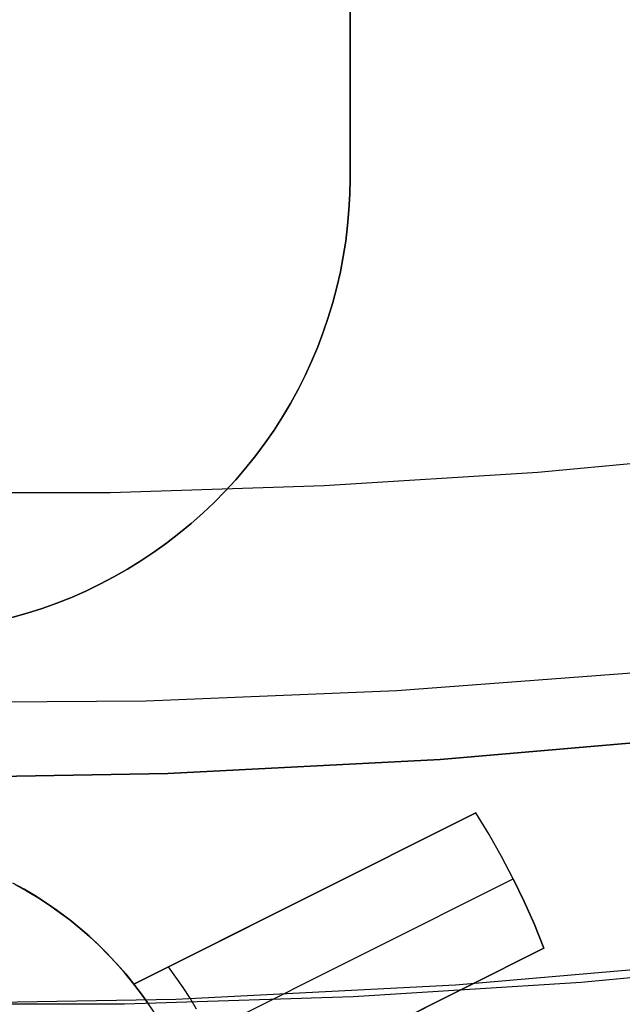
# Model space of a CAD drawing. Header units: millimetres. Extents: x 6049 to 7254, y -11340 to -10297.
# Tile 99 of 237: x 6652.48 to 6656.46, y -10733.68 to -10727.18. Entities that reach past the tile are written whole.
import ezdxf

# ---------------------------------------------------------------- set-up
doc = ezdxf.new("R2010")
doc.units = ezdxf.units.MM
doc.layers.add('color', color=7, linetype='Continuous')

msp = doc.modelspace()

# ---------------------------------------------------------------- linework, layer by layer
at = {"color": 7, "true_color": 0xffffff}
for p, q in [((6654.6597, -10728.2254, 261.0594), (6654.6597, -10716.2254, 261.0594)), ((6654.6597, -10716.2254, 258.0594), (6654.6597, -10728.2254, 258.0594)), ((6654.6597, -10728.2254, 259.5594), (6654.6597, -10716.2254, 259.5594)), ((6654.658, -10728.3289, 258.0594), (6654.6597, -10728.2254, 258.0594)), ((6654.6597, -10728.2254, 261.0594), (6654.658, -10728.3289, 261.0594)), ((6654.6597, -10728.2254, 259.5594), (6654.658, -10728.3289, 259.5594)), ((6654.6597, -10728.2254, 258.0594), (6654.6597, -10728.2254, 261.0594)), ((6654.6526, -10728.4324, 258.0594), (6654.658, -10728.3289, 258.0594)), ((6654.658, -10728.3289, 261.0594), (6654.6526, -10728.4324, 261.0594)), ((6654.658, -10728.3289, 259.5594), (6654.6526, -10728.4324, 259.5594)), ((6654.6437, -10728.5355, 258.0594), (6654.6526, -10728.4324, 258.0594)), ((6654.6526, -10728.4324, 261.0594), (6654.6437, -10728.5355, 261.0594)), ((6654.6526, -10728.4324, 259.5594), (6654.6437, -10728.5355, 259.5594)), ((6654.6312, -10728.6383, 258.0594), (6654.6437, -10728.5355, 258.0594)), ((6654.6437, -10728.5355, 261.0594), (6654.6312, -10728.6383, 261.0594)), ((6654.6437, -10728.5355, 259.5594), (6654.6312, -10728.6383, 259.5594)), ((6654.6152, -10728.7407, 258.0594), (6654.6312, -10728.6383, 258.0594)), ((6654.6312, -10728.6383, 261.0594), (6654.6152, -10728.7407, 261.0594)), ((6654.6312, -10728.6383, 259.5594), (6654.6152, -10728.7407, 259.5594)), ((6654.5956, -10728.8424, 258.0594), (6654.6152, -10728.7407, 258.0594)), ((6654.6152, -10728.7407, 261.0594), (6654.5956, -10728.8424, 261.0594)), ((6654.6152, -10728.7407, 259.5594), (6654.5956, -10728.8424, 259.5594)), ((6654.5726, -10728.9433, 258.0594), (6654.5956, -10728.8424, 258.0594)), ((6654.5956, -10728.8424, 261.0594), (6654.5726, -10728.9433, 261.0594)), ((6654.5956, -10728.8424, 259.5594), (6654.5726, -10728.9433, 259.5594)), ((6654.5461, -10729.0434, 258.0594), (6654.5726, -10728.9433, 258.0594)), ((6654.5726, -10728.9433, 261.0594), (6654.5461, -10729.0434, 261.0594)), ((6654.5726, -10728.9433, 259.5594), (6654.5461, -10729.0434, 259.5594)), ((6654.5161, -10729.1426, 258.0594), (6654.5461, -10729.0434, 258.0594)), ((6654.5461, -10729.0434, 261.0594), (6654.5161, -10729.1426, 261.0594)), ((6654.5461, -10729.0434, 259.5594), (6654.5161, -10729.1426, 259.5594)), ((6654.4827, -10729.2406, 258.0594), (6654.5161, -10729.1426, 258.0594)), ((6654.5161, -10729.1426, 261.0594), (6654.4827, -10729.2406, 261.0594)), ((6654.5161, -10729.1426, 259.5594), (6654.4827, -10729.2406, 259.5594)), ((6654.446, -10729.3375, 258.0594), (6654.4827, -10729.2406, 258.0594)), ((6654.4827, -10729.2406, 261.0594), (6654.446, -10729.3375, 261.0594)), ((6654.4827, -10729.2406, 259.5594), (6654.446, -10729.3375, 259.5594)), ((6654.406, -10729.433, 258.0594), (6654.446, -10729.3375, 258.0594)), ((6654.446, -10729.3375, 261.0594), (6654.406, -10729.433, 261.0594)), ((6654.446, -10729.3375, 259.5594), (6654.406, -10729.433, 259.5594)), ((6654.3626, -10729.527, 258.0594), (6654.406, -10729.433, 258.0594)), ((6654.406, -10729.433, 261.0594), (6654.3626, -10729.527, 261.0594)), ((6654.406, -10729.433, 259.5594), (6654.3626, -10729.527, 259.5594)), ((6654.3161, -10729.6196, 258.0594), (6654.3626, -10729.527, 258.0594)), ((6654.3626, -10729.527, 261.0594), (6654.3161, -10729.6196, 261.0594)), ((6654.3626, -10729.527, 259.5594), (6654.3161, -10729.6196, 259.5594)), ((6654.2664, -10729.7104, 258.0594), (6654.3161, -10729.6196, 258.0594)), ((6654.3161, -10729.6196, 261.0594), (6654.2664, -10729.7104, 261.0594)), ((6654.3161, -10729.6196, 259.5594), (6654.2664, -10729.7104, 259.5594)), ((6654.2136, -10729.7995, 258.0594), (6654.2664, -10729.7104, 258.0594)), ((6654.2664, -10729.7104, 261.0594), (6654.2136, -10729.7995, 261.0594)), ((6654.2664, -10729.7104, 259.5594), (6654.2136, -10729.7995, 259.5594)), ((6654.1577, -10729.8867, 258.0594), (6654.2136, -10729.7995, 258.0594)), ((6654.2136, -10729.7995, 261.0594), (6654.1577, -10729.8867, 261.0594)), ((6654.2136, -10729.7995, 259.5594), (6654.1577, -10729.8867, 259.5594)), ((6654.0989, -10729.9719, 258.0594), (6654.1577, -10729.8867, 258.0594)), ((6654.1577, -10729.8867, 261.0594), (6654.0989, -10729.9719, 261.0594)), ((6654.1577, -10729.8867, 259.5594), (6654.0989, -10729.9719, 259.5594)), ((6654.0372, -10730.0551, 258.0594), (6654.0989, -10729.9719, 258.0594)), ((6654.0989, -10729.9719, 261.0594), (6654.0372, -10730.0551, 261.0594)), ((6654.0989, -10729.9719, 259.5594), (6654.0372, -10730.0551, 259.5594)), ((6653.9726, -10730.1361, 258.0594), (6654.0372, -10730.0551, 258.0594)), ((6654.0372, -10730.0551, 261.0594), (6653.9726, -10730.1361, 261.0594)), ((6654.0372, -10730.0551, 259.5594), (6653.9726, -10730.1361, 259.5594)), ((6653.9053, -10730.2147, 258.0594), (6653.9726, -10730.1361, 258.0594)), ((6653.9726, -10730.1361, 261.0594), (6653.9053, -10730.2147, 261.0594)), ((6653.9726, -10730.1361, 259.5594), (6653.9053, -10730.2147, 259.5594)), ((6653.8353, -10730.2911, 258.0594), (6653.9053, -10730.2147, 258.0594)), ((6653.9053, -10730.2147, 261.0594), (6653.8353, -10730.2911, 261.0594)), ((6653.9053, -10730.2147, 259.5594), (6653.8353, -10730.2911, 259.5594)), ((6653.7627, -10730.3649, 258.0594), (6653.8353, -10730.2911, 258.0594)), ((6653.8353, -10730.2911, 261.0594), (6653.7627, -10730.3649, 261.0594)), ((6653.8353, -10730.2911, 259.5594), (6653.7627, -10730.3649, 259.5594)), ((6653.6876, -10730.4362, 258.0594), (6653.7627, -10730.3649, 258.0594)), ((6653.7627, -10730.3649, 261.0594), (6653.6876, -10730.4362, 261.0594)), ((6653.7627, -10730.3649, 259.5594), (6653.6876, -10730.4362, 259.5594)), ((6653.6101, -10730.5049, 258.0594), (6653.6876, -10730.4362, 258.0594)), ((6653.6876, -10730.4362, 261.0594), (6653.6101, -10730.5049, 261.0594)), ((6653.6876, -10730.4362, 259.5594), (6653.6101, -10730.5049, 259.5594)), ((6653.5302, -10730.5709, 258.0594), (6653.6101, -10730.5049, 258.0594)), ((6653.6101, -10730.5049, 261.0594), (6653.5302, -10730.5709, 261.0594)), ((6653.6101, -10730.5049, 259.5594), (6653.5302, -10730.5709, 259.5594)), ((6653.4481, -10730.634, 258.0594), (6653.5302, -10730.5709, 258.0594)), ((6653.5302, -10730.5709, 261.0594), (6653.4481, -10730.634, 261.0594)), ((6653.5302, -10730.5709, 259.5594), (6653.4481, -10730.634, 259.5594)), ((6653.3639, -10730.6943, 258.0594), (6653.4481, -10730.634, 258.0594)), ((6653.4481, -10730.634, 261.0594), (6653.3639, -10730.6943, 261.0594)), ((6653.4481, -10730.634, 259.5594), (6653.3639, -10730.6943, 259.5594)), ((6653.2777, -10730.7517, 258.0594), (6653.3639, -10730.6943, 258.0594)), ((6653.3639, -10730.6943, 261.0594), (6653.2777, -10730.7517, 261.0594)), ((6653.3639, -10730.6943, 259.5594), (6653.2777, -10730.7517, 259.5594)), ((6653.1895, -10730.806, 258.0594), (6653.2777, -10730.7517, 258.0594)), ((6653.2777, -10730.7517, 261.0594), (6653.1895, -10730.806, 261.0594)), ((6653.2777, -10730.7517, 259.5594), (6653.1895, -10730.806, 259.5594)), ((6653.0996, -10730.8573, 258.0594), (6653.1895, -10730.806, 258.0594)), ((6653.1895, -10730.806, 261.0594), (6653.0996, -10730.8573, 261.0594)), ((6653.1895, -10730.806, 259.5594), (6653.0996, -10730.8573, 259.5594)), ((6653.0079, -10730.9054, 258.0594), (6653.0996, -10730.8573, 258.0594)), ((6653.0996, -10730.8573, 261.0594), (6653.0079, -10730.9054, 261.0594)), ((6653.0996, -10730.8573, 259.5594), (6653.0079, -10730.9054, 259.5594)), ((6652.8197, -10730.992, 258.0594), (6652.9145, -10730.9504, 258.0594)), ((6652.9145, -10730.9504, 261.0594), (6652.8197, -10730.992, 261.0594)), ((6652.9145, -10730.9504, 259.5594), (6652.8197, -10730.992, 259.5594)), ((6652.9145, -10730.9504, 258.0594), (6653.0079, -10730.9054, 258.0594)), ((6653.0079, -10730.9054, 261.0594), (6652.9145, -10730.9504, 261.0594)), ((6653.0079, -10730.9054, 259.5594), (6652.9145, -10730.9504, 259.5594)), ((6652.7236, -10731.0304, 258.0594), (6652.8197, -10730.992, 258.0594)), ((6652.8197, -10730.992, 261.0594), (6652.7236, -10731.0304, 261.0594)), ((6652.8197, -10730.992, 259.5594), (6652.7236, -10731.0304, 259.5594)), ((6652.5275, -10731.0971, 258.0594), (6652.6261, -10731.0655, 258.0594)), ((6652.6261, -10731.0655, 261.0594), (6652.5275, -10731.0971, 261.0594)), ((6652.6261, -10731.0655, 259.5594), (6652.5275, -10731.0971, 259.5594)), ((6652.6261, -10731.0655, 258.0594), (6652.7236, -10731.0304, 258.0594)), ((6652.7236, -10731.0304, 261.0594), (6652.6261, -10731.0655, 261.0594)), ((6652.7236, -10731.0304, 259.5594), (6652.6261, -10731.0655, 259.5594)), ((6652.4279, -10731.1254, 258.0594), (6652.5275, -10731.0971, 258.0594)), ((6652.5275, -10731.0971, 261.0594), (6652.4279, -10731.1254, 261.0594)), ((6652.5275, -10731.0971, 259.5594), (6652.4279, -10731.1254, 259.5594))]:
    msp.add_line(p, q, dxfattribs=at)
at = {"color": 8, "true_color": 0x7f7f7f}
for p, q in [((6655.8995, -10730.1644, 103.0637), (6657.3041, -10730.0325, 103.0637)), ((6655.8995, -10730.1644, 103.0637), (6657.3041, -10730.0325, 103.0637)), ((6654.4899, -10730.2535, 103.0637), (6655.8995, -10730.1644, 103.0637)), ((6654.4899, -10730.2535, 103.0637), (6655.8995, -10730.1644, 103.0637)), ((6651.6597, -10730.3008, 103.0637), (6653.0764, -10730.2992, 103.0637)), ((6651.6597, -10730.3008, 103.0637), (6653.0764, -10730.2992, 103.0637)), ((6653.0764, -10730.2992, 103.0637), (6654.4899, -10730.2535, 103.0637)), ((6653.0764, -10730.2992, 103.0637), (6654.4899, -10730.2535, 103.0637)), ((6654.9681, -10731.6064, 62.1), (6656.6185, -10731.4835, 62.1)), ((6654.9681, -10731.6064, 62.1), (6656.6185, -10731.4835, 62.1)), ((6653.3146, -10731.6743, 62.1), (6654.9681, -10731.6064, 62.1)), ((6653.3146, -10731.6743, 62.1), (6654.9681, -10731.6064, 62.1)), ((6651.6597, -10731.687, 62.1), (6653.3146, -10731.6743, 62.1)), ((6651.6597, -10731.687, 62.1), (6653.3146, -10731.6743, 62.1)), ((6657.0451, -10731.9083, 88.1), (6655.2536, -10732.0633, 88.1)), ((6655.2536, -10732.0633, 67.1), (6657.0451, -10731.9083, 67.1)), ((6657.0451, -10731.9083, 88.1), (6655.2536, -10732.0633, 88.1)), ((6655.2536, -10732.0633, 77.6), (6657.0451, -10731.9083, 77.6)), ((6655.2536, -10732.0633, 67.1), (6657.0451, -10731.9083, 67.1)), ((6655.2536, -10732.0633, 88.1), (6653.4577, -10732.1564, 88.1)), ((6653.4577, -10732.1564, 67.1), (6655.2536, -10732.0633, 67.1)), ((6655.2536, -10732.0633, 88.1), (6653.4577, -10732.1564, 88.1)), ((6653.4577, -10732.1564, 77.6), (6655.2536, -10732.0633, 77.6)), ((6653.4577, -10732.1564, 67.1), (6655.2536, -10732.0633, 67.1)), ((6653.4577, -10732.1564, 88.1), (6651.6597, -10732.1874, 88.1)), ((6651.6597, -10732.1874, 67.1), (6653.4577, -10732.1564, 67.1)), ((6653.4577, -10732.1564, 88.1), (6651.6597, -10732.1874, 88.1)), ((6651.6597, -10732.1874, 77.6), (6653.4577, -10732.1564, 77.6)), ((6651.6597, -10732.1874, 67.1), (6653.4577, -10732.1564, 67.1)), ((6655.3564, -10733.5504, 67.1), (6657.1993, -10733.391, 67.1)), ((6655.3564, -10733.5504, 67.1), (6657.1993, -10733.391, 67.1)), ((6655.3564, -10733.5504, 65.5955), (6657.1993, -10733.391, 65.5955)), ((6656.1847, -10733.5325, 64.0911), (6657.6838, -10733.3918, 64.0911)), ((6656.1847, -10733.5325, 64.0911), (6657.6838, -10733.3918, 64.0911)), ((6653.5092, -10733.6462, 67.1), (6655.3564, -10733.5504, 67.1)), ((6653.5092, -10733.6462, 67.1), (6655.3564, -10733.5504, 67.1)), ((6653.5092, -10733.6462, 65.5955), (6655.3564, -10733.5504, 65.5955)), ((6654.6803, -10733.6276, 64.0911), (6656.1847, -10733.5325, 64.0911)), ((6654.6803, -10733.6276, 64.0911), (6656.1847, -10733.5325, 64.0911)), ((6653.1717, -10733.6764, 64.0911), (6654.6803, -10733.6276, 64.0911)), ((6653.1717, -10733.6764, 64.0911), (6654.6803, -10733.6276, 64.0911)), ((6651.6597, -10733.6781, 67.1), (6653.5092, -10733.6462, 67.1)), ((6651.6597, -10733.6781, 67.1), (6653.5092, -10733.6462, 67.1)), ((6651.6597, -10733.6781, 65.5955), (6653.5092, -10733.6462, 65.5955)), ((6651.6597, -10733.6781, 64.0911), (6653.1717, -10733.6764, 64.0911)), ((6651.6597, -10733.6781, 64.0911), (6653.1717, -10733.6764, 64.0911))]:
    msp.add_line(p, q, dxfattribs=at)
at = {"layer": 'color', "color": 254, "true_color": 0xcad1ee}
for p, q in [((6655.4909, -10732.4147, 28.2), (6653.2332, -10733.5462, 28.2)), ((6655.4909, -10732.4147, 28.2), (6653.2332, -10733.5462, 28.2)), ((6653.2332, -10733.5462, 22.3699), (6655.4909, -10732.4147, 26.7)), ((6653.2332, -10733.5462, 22.3699), (6655.4909, -10732.4147, 26.7)), ((6655.5779, -10732.5572, 28.2), (6655.4909, -10732.4147, 28.2)), ((6655.4909, -10732.4147, 26.7), (6655.4909, -10732.4147, 28.2)), ((6655.4909, -10732.4147, 26.7), (6655.4909, -10732.4147, 28.2)), ((6655.5779, -10732.5572, 26.7), (6655.4909, -10732.4147, 26.7)), ((6655.5779, -10732.5572, 28.2), (6655.4909, -10732.4147, 28.2)), ((6655.5779, -10732.5572, 27.45), (6655.4909, -10732.4147, 27.45)), ((6655.5779, -10732.5572, 26.7), (6655.4909, -10732.4147, 26.7)), ((6655.6601, -10732.7025, 28.2), (6655.5779, -10732.5572, 28.2)), ((6655.6601, -10732.7025, 26.7), (6655.5779, -10732.5572, 26.7)), ((6655.6601, -10732.7025, 28.2), (6655.5779, -10732.5572, 28.2)), ((6655.6601, -10732.7025, 27.45), (6655.5779, -10732.5572, 27.45)), ((6655.6601, -10732.7025, 26.7), (6655.5779, -10732.5572, 26.7)), ((6655.7374, -10732.8505, 28.2), (6655.6601, -10732.7025, 28.2)), ((6655.7374, -10732.8505, 26.7), (6655.6601, -10732.7025, 26.7)), ((6655.7374, -10732.8505, 28.2), (6655.6601, -10732.7025, 28.2)), ((6655.7374, -10732.8505, 27.45), (6655.6601, -10732.7025, 27.45)), ((6655.7374, -10732.8505, 26.7), (6655.6601, -10732.7025, 26.7)), ((6653.2332, -10733.5462, 25.2849), (6654.7565, -10732.7828, 25.2849)), ((6652.508, -10732.9203, 19.7), (6652.4324, -10732.8788, 19.7)), ((6652.508, -10732.9203, 19.7), (6652.4324, -10732.8788, 19.7)), ((6652.4496, -10732.8879, 28.2), (6652.5246, -10732.9298, 28.2)), ((6652.5246, -10732.9298, 23.95), (6652.4496, -10732.8879, 23.95)), ((6652.4496, -10732.8879, 28.2), (6652.5246, -10732.9298, 28.2)), ((6653.5023, -10733.9706, 22.3699), (6655.7374, -10732.8505, 26.7)), ((6653.5023, -10733.9706, 22.3699), (6655.7374, -10732.8505, 26.7)), ((6655.8097, -10733.0009, 26.7), (6655.7374, -10732.8505, 26.7)), ((6655.7374, -10732.8505, 26.7), (6655.7374, -10732.8505, 28.2)), ((6655.7374, -10732.8505, 28.2), (6655.8097, -10733.0009, 28.2)), ((6655.8097, -10733.0009, 27.45), (6655.7374, -10732.8505, 27.45)), ((6655.8097, -10733.0009, 26.7), (6655.7374, -10732.8505, 26.7)), ((6655.7374, -10732.8505, 28.2), (6655.8097, -10733.0009, 28.2)), ((6655.7374, -10732.8505, 26.7), (6655.7374, -10732.8505, 28.2)), ((6652.5822, -10732.9644, 19.7), (6652.508, -10732.9203, 19.7)), ((6652.5822, -10732.9644, 19.7), (6652.508, -10732.9203, 19.7)), ((6652.5246, -10732.9298, 28.2), (6652.598, -10732.9743, 28.2)), ((6652.598, -10732.9743, 23.95), (6652.5246, -10732.9298, 23.95)), ((6652.5246, -10732.9298, 28.2), (6652.598, -10732.9743, 28.2)), ((6652.6548, -10733.0111, 19.7), (6652.5822, -10732.9644, 19.7)), ((6652.6548, -10733.0111, 19.7), (6652.5822, -10732.9644, 19.7)), ((6652.598, -10732.9743, 28.2), (6652.6699, -10733.0212, 28.2)), ((6652.6699, -10733.0212, 23.95), (6652.598, -10732.9743, 23.95)), ((6652.598, -10732.9743, 28.2), (6652.6699, -10733.0212, 28.2)), ((6652.7258, -10733.0602, 19.7), (6652.6548, -10733.0111, 19.7)), ((6652.7258, -10733.0602, 19.7), (6652.6548, -10733.0111, 19.7)), ((6652.6699, -10733.0212, 28.2), (6652.7402, -10733.0706, 28.2)), ((6652.7402, -10733.0706, 23.95), (6652.6699, -10733.0212, 23.95)), ((6652.6699, -10733.0212, 28.2), (6652.7402, -10733.0706, 28.2)), ((6654.362, -10732.9804, 28.2), (6654.362, -10732.9804, 24.5266)), ((6655.8769, -10733.1537, 26.7), (6655.8097, -10733.0009, 26.7)), ((6655.8097, -10733.0009, 28.2), (6655.8769, -10733.1537, 28.2)), ((6655.8769, -10733.1537, 27.45), (6655.8097, -10733.0009, 27.45)), ((6655.8769, -10733.1537, 26.7), (6655.8097, -10733.0009, 26.7)), ((6655.8097, -10733.0009, 28.2), (6655.8769, -10733.1537, 28.2)), ((6652.795, -10733.1118, 19.7), (6652.7258, -10733.0602, 19.7)), ((6652.795, -10733.1118, 19.7), (6652.7258, -10733.0602, 19.7)), ((6652.7402, -10733.0706, 28.2), (6652.8087, -10733.1224, 28.2)), ((6652.8087, -10733.1224, 23.95), (6652.7402, -10733.0706, 23.95)), ((6652.7402, -10733.0706, 28.2), (6652.8087, -10733.1224, 28.2)), ((6652.8624, -10733.1657, 19.7), (6652.795, -10733.1118, 19.7)), ((6652.8624, -10733.1657, 19.7), (6652.795, -10733.1118, 19.7)), ((6652.8087, -10733.1224, 28.2), (6652.8754, -10733.1765, 28.2)), ((6652.8754, -10733.1765, 23.95), (6652.8087, -10733.1224, 23.95)), ((6652.8087, -10733.1224, 28.2), (6652.8754, -10733.1765, 28.2)), ((6652.9279, -10733.2219, 19.7), (6652.8624, -10733.1657, 19.7)), ((6652.9279, -10733.2219, 19.7), (6652.8624, -10733.1657, 19.7)), ((6655.939, -10733.3087, 26.7), (6655.8769, -10733.1537, 26.7)), ((6655.8769, -10733.1537, 28.2), (6655.939, -10733.3087, 28.2)), ((6655.939, -10733.3087, 27.45), (6655.8769, -10733.1537, 27.45)), ((6655.939, -10733.3087, 26.7), (6655.8769, -10733.1537, 26.7)), ((6655.8769, -10733.1537, 28.2), (6655.939, -10733.3087, 28.2)), ((6652.8754, -10733.1765, 28.2), (6652.9402, -10733.2329, 28.2)), ((6652.9402, -10733.2329, 23.95), (6652.8754, -10733.1765, 23.95)), ((6652.8754, -10733.1765, 28.2), (6652.9402, -10733.2329, 28.2)), ((6652.9914, -10733.2803, 19.7), (6652.9279, -10733.2219, 19.7)), ((6652.9914, -10733.2803, 19.7), (6652.9279, -10733.2219, 19.7)), ((6652.9402, -10733.2329, 28.2), (6653.003, -10733.2915, 28.2)), ((6653.003, -10733.2915, 23.95), (6652.9402, -10733.2329, 23.95)), ((6652.9402, -10733.2329, 28.2), (6653.003, -10733.2915, 28.2)), ((6653.0529, -10733.3409, 19.7), (6652.9914, -10733.2803, 19.7)), ((6653.0529, -10733.3409, 19.7), (6652.9914, -10733.2803, 19.7)), ((6653.003, -10733.2915, 28.2), (6653.0638, -10733.3521, 28.2)), ((6653.0638, -10733.3521, 23.95), (6653.003, -10733.2915, 23.95)), ((6653.003, -10733.2915, 28.2), (6653.0638, -10733.3521, 28.2)), ((6653.1122, -10733.4036, 19.7), (6653.0529, -10733.3409, 19.7)), ((6653.1122, -10733.4036, 19.7), (6653.0529, -10733.3409, 19.7)), ((6653.0638, -10733.3521, 28.2), (6653.1225, -10733.4149, 28.2)), ((6653.1225, -10733.4149, 23.95), (6653.0638, -10733.3521, 23.95)), ((6653.0638, -10733.3521, 28.2), (6653.1225, -10733.4149, 28.2)), ((6655.939, -10733.3087, 26.7), (6653.6812, -10734.4402, 22.3699)), ((6653.6812, -10734.4402, 28.2), (6655.939, -10733.3087, 28.2)), ((6653.6812, -10734.4402, 28.2), (6655.939, -10733.3087, 28.2)), ((6655.939, -10733.3087, 26.7), (6653.6812, -10734.4402, 22.3699)), ((6655.939, -10733.3087, 28.2), (6655.939, -10733.3087, 26.7)), ((6655.939, -10733.3087, 28.2), (6655.939, -10733.3087, 26.7)), ((6653.1693, -10733.4682, 19.7), (6653.1122, -10733.4036, 19.7)), ((6653.1693, -10733.4682, 19.7), (6653.1122, -10733.4036, 19.7)), ((6653.1225, -10733.4149, 28.2), (6653.1789, -10733.4796, 28.2)), ((6653.1789, -10733.4796, 23.95), (6653.1225, -10733.4149, 23.95)), ((6653.1225, -10733.4149, 28.2), (6653.1789, -10733.4796, 28.2)), ((6653.5104, -10733.4997, 22.8029), (6653.4609, -10733.4321, 22.8029)), ((6653.2242, -10733.5349, 19.7), (6653.1693, -10733.4682, 19.7)), ((6653.2242, -10733.5349, 19.7), (6653.1693, -10733.4682, 19.7)), ((6653.1789, -10733.4796, 28.2), (6653.2332, -10733.5462, 28.2)), ((6653.2332, -10733.5462, 23.95), (6653.1789, -10733.4796, 23.95)), ((6653.1789, -10733.4796, 28.2), (6653.2332, -10733.5462, 28.2)), ((6653.5578, -10733.5688, 22.8029), (6653.5104, -10733.4997, 22.8029)), ((6653.2767, -10733.6033, 19.7), (6653.2242, -10733.5349, 19.7)), ((6653.2767, -10733.6033, 19.7), (6653.2242, -10733.5349, 19.7)), ((6653.2332, -10733.5462, 28.2), (6653.2332, -10733.5462, 22.3699)), ((6653.2332, -10733.5462, 22.3699), (6653.2839, -10733.613, 22.3699)), ((6653.2332, -10733.5462, 28.2), (6653.2332, -10733.5462, 22.3699)), ((6653.2332, -10733.5462, 22.3699), (6653.2839, -10733.613, 22.3699)), ((6653.3269, -10733.6736, 19.7), (6653.2767, -10733.6033, 19.7)), ((6653.3269, -10733.6736, 19.7), (6653.2767, -10733.6033, 19.7)), ((6653.2839, -10733.613, 22.3699), (6653.3323, -10733.6815, 22.3699)), ((6653.2839, -10733.613, 22.3699), (6653.3323, -10733.6815, 22.3699)), ((6653.6031, -10733.6393, 22.8029), (6653.5578, -10733.5688, 22.8029)), ((6653.3746, -10733.7455, 19.7), (6653.3269, -10733.6736, 19.7)), ((6653.3746, -10733.7455, 19.7), (6653.3269, -10733.6736, 19.7)), ((6653.6463, -10733.7111, 22.8029), (6653.6031, -10733.6393, 22.8029)), ((6653.6812, -10734.4402, 25.2849), (6655.2045, -10733.6768, 25.2849))]:
    msp.add_line(p, q, dxfattribs=at)

doc.saveas('drawing.dxf')
